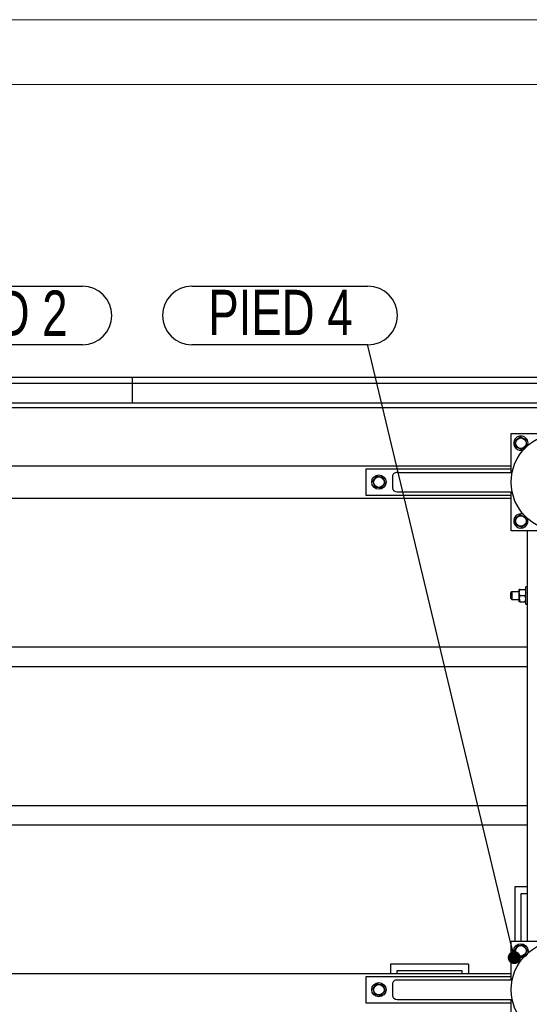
# Model space of a CAD drawing. Header units: millimetres. Extents: x 0 to 841, y 0 to 594.
# Tile 34 of 92: x 208 to 248, y 518 to 594. Entities that reach past the tile are written whole.
import ezdxf

# ---------------------------------------------------------------- set-up
doc = ezdxf.new("R2010")
doc.units = ezdxf.units.MM
doc.layers.add('NOTES', color=6, linetype='Continuous')
doc.layers.add('TRAIT-FORT', color=4, linetype='Continuous', lineweight=25)
doc.styles.add('SLDTEXTSTYLE0', font='TXT', dxfattribs={"width": 0.75})
doc.dimstyles.new('SLDDIMSTYLE3', dxfattribs={"dimtxt": 0.18, "dimasz": 1, "dimexe": 0, "dimexo": 0.0625, "dimgap": 0, "dimtad": 0, "dimtih": 1, "dimtoh": 1, "dimdec": 0, "dimrnd": 1e-09, "dimzin": 0, "dimdsep": 46, "dimtxsty": 'Standard', "dimblk1": 'DOT', "dimblk2": 'DOT', "dimsah": 1, "dimcen": 0.09, "dimadec": 0, "dimazin": 0, "dimtfac": 1, "dimtdec": 0, "dimtofl": 0, "dimtmove": 0, "dimatfit": 3, "dimldrblk": 'DOT', "dimfxl": 1, "dimfrac": 2, "dimtolj": 1, "dimtzin": 0, "dimarcsym": 0})

# ---------------------------------------------------------------- blocks, each defined once
blk = doc.blocks.new('SW_NOTE_12')
at = {"layer": 'NOTES', "color": 0}
for p, q in [((-13.585, 4.574), (0, 4.574)), ((0, 0.046), (-13.585, 0.046))]:
    blk.add_line(p, q, dxfattribs=at)
for centre, start, end in [((-13.585, 2.31), 90, 270), ((0, 2.31), 270, 90)]:
    blk.add_arc(centre, 2.264, start, end, dxfattribs=at)
at = {"layer": 'NOTES', "color": 0, "insert": (-6.751, 4.293), "char_height": 3.5, "attachment_point": 2, "style": 'SLDTEXTSTYLE0'}
blk.add_mtext('PIED 4', dxfattribs=at)
blk = doc.blocks.new('_Dot')
at = {"color": 0, "linetype": 'ByBlock', "lineweight": -2}
blk.add_line((-0.5, 0), (-1, 0), dxfattribs=at)
at = {"color": 0, "linetype": 'ByBlock', "const_width": 0.5}
blk.add_lwpolyline([(-0.25, 0, 1), (0.25, 0, 1)], format="xyb", close=True, dxfattribs=at)
blk = doc.blocks.new('SW_NOTE_14')
at = {"layer": 'NOTES', "color": 0}
for p, q in [((0, 4.574), (13.459, 4.574)), ((13.459, 0.046), (0, 0.046))]:
    blk.add_line(p, q, dxfattribs=at)
for centre, start, end in [((0, 2.31), 90, 270), ((13.459, 2.31), 270, 90)]:
    blk.add_arc(centre, 2.264, start, end, dxfattribs=at)
at = {"layer": 'NOTES', "color": 0, "insert": (6.74, 4.237), "char_height": 3.5, "attachment_point": 2, "style": 'SLDTEXTSTYLE0'}
blk.add_mtext('PIED 2', dxfattribs=at)

msp = doc.modelspace()

# ---------------------------------------------------------------- linework, layer by layer
at = {"color": 7, "linetype": 'Continuous', "lineweight": 18}
for p, q in [((841, 594), (0, 594)), ((836, 589), (5, 589))]:
    msp.add_line(p, q, dxfattribs=at)
at = {"layer": 'TRAIT-FORT', "color": 4, "linetype": 'Continuous', "lineweight": 25}
for p, q in [((217.059, 565.936), (98.21, 565.936)), ((98.26, 566.436), (217.034, 566.436)), ((217.034, 566.436), (217.034, 565.936)), ((217.059, 565.636), (217.059, 565.936)), ((217.06, 565.786), (217.059, 565.786)), ((217.06, 565.936), (217.06, 566.436)), ((217.06, 566.436), (327.034, 566.436)), ((327.059, 565.936), (217.06, 565.936)), ((217.06, 565.636), (217.06, 565.936)), ((217.059, 564.736), (217.059, 565.636)), ((217.059, 565.386), (217.06, 565.386)), ((217.06, 564.986), (217.059, 564.986)), ((217.06, 564.736), (217.06, 565.636)), ((217.059, 564.436), (98.21, 564.436)), ((217.059, 564.436), (217.059, 564.736)), ((217.059, 564.586), (217.06, 564.586)), ((217.06, 564.436), (217.06, 564.736)), ((327.059, 564.436), (217.06, 564.436)), ((192.915, 564.086), (250.005, 564.086)), ((246.26, 559.086), (246.26, 562.086)), ((246.26, 562.086), (253.76, 562.086)), ((196.66, 559.586), (246.26, 559.586)), ((235.06, 559.336), (235.06, 557.336)), ((246.26, 559.336), (235.06, 559.336)), ((237.48, 559.086), (246.336, 559.086)), ((246.26, 559.086), (246.26, 559.336)), ((237.098, 558.786), (237.098, 557.886)), ((237.48, 557.586), (246.336, 557.586)), ((246.26, 557.336), (246.26, 557.586)), ((246.26, 554.586), (246.26, 557.586)), ((196.66, 557.086), (246.26, 557.086)), ((235.06, 557.336), (246.26, 557.336)), ((249.26, 554.586), (246.26, 554.586)), ((247.51, 522.936), (247.51, 554.586)), ((246.31, 549.886), (246.235, 549.811)), ((246.235, 549.361), (246.235, 549.811)), ((246.885, 549.886), (246.31, 549.886)), ((246.31, 549.886), (246.31, 549.286)), ((246.885, 549.824), (246.885, 550.061)), ((246.885, 549.349), (246.885, 549.824)), ((246.958, 550.061), (247.311, 550.061)), ((247.51, 550.261), (247.385, 550.261)), ((247.385, 548.911), (247.385, 550.261)), ((246.235, 549.361), (246.31, 549.286)), ((246.31, 549.286), (246.885, 549.286)), ((246.885, 549.111), (246.885, 549.349)), ((246.958, 549.586), (247.311, 549.586)), ((246.958, 549.111), (247.311, 549.111)), ((247.385, 548.911), (247.51, 548.911)), ((195.41, 545.62), (247.51, 545.62)), ((195.41, 544.12), (247.51, 544.12)), ((195.41, 533.403), (247.51, 533.403)), ((195.41, 531.903), (247.51, 531.903)), ((247.51, 527.114), (246.534, 527.114)), ((246.534, 527.114), (246.534, 522.936)), ((247.034, 522.936), (247.034, 526.614)), ((247.034, 526.614), (247.51, 526.614)), ((246.26, 522.936), (249.26, 522.936)), ((246.26, 519.936), (246.26, 522.936)), ((236.962, 521.164), (236.962, 520.436)), ((242.962, 521.164), (236.962, 521.164)), ((242.962, 521.164), (242.962, 520.436)), ((195.41, 520.436), (246.26, 520.436)), ((235.06, 520.186), (235.06, 518.186)), ((246.26, 520.186), (235.06, 520.186)), ((237.462, 520.436), (237.462, 520.664)), ((237.462, 520.664), (242.462, 520.664)), ((242.462, 520.664), (242.462, 520.436)), ((246.26, 519.936), (246.26, 520.186)), ((237.098, 519.636), (237.098, 518.736)), ((237.48, 519.936), (246.336, 519.936)), ((235.06, 518.186), (246.26, 518.186)), ((237.48, 518.436), (246.336, 518.436)), ((246.26, 515.436), (246.26, 518.436)), ((246.26, 518.186), (246.26, 518.436))]:
    msp.add_line(p, q, dxfattribs=at)
for centre, radius in [((250.01, 558.336), 3.75), ((247.01, 561.336), 0.404), ((236.06, 558.336), 0.55), ((236.06, 558.336), 0.404), ((247.01, 555.336), 0.404), ((250.01, 519.186), 3.75), ((247.01, 522.186), 0.55), ((247.01, 522.186), 0.404), ((236.06, 519.186), 0.55), ((236.06, 519.186), 0.404)]:
    msp.add_circle(centre, radius, dxfattribs=at)
for centre, start, end in [((247.01, 561.336), 157.47733, 290.11904), ((247.01, 561.336), 339.88098, 157.47733), ((247.01, 555.336), 66.94747, 157.47733), ((247.01, 555.336), 157.47733, 22.3844)]:
    msp.add_arc(centre, 0.55, start, end, dxfattribs=at)
for centre, start_param, end_param in [((237.48, 558.786), 1.570796, 3.141593), ((237.48, 557.886), 3.141593, 4.712389), ((237.48, 519.636), 1.570796, 3.141593), ((237.48, 518.736), 3.141593, 4.712389)]:
    msp.add_ellipse(centre, major_axis=(0.382, 0), ratio=0.784416, start_param=start_param, end_param=end_param, dxfattribs=at)
for points, knots in [([(246.949, 561.823), (246.915, 561.798), (246.847, 561.746), (246.745, 561.669), (246.648, 561.595), (246.588, 561.55), (246.558, 561.527)], [0, 0, 0, 0, 0.264605, 0.534948, 0.765343, 1, 1, 1, 1]), ([(246.618, 561.04), (246.615, 561.071), (246.607, 561.132), (246.594, 561.237), (246.579, 561.353), (246.568, 561.445), (246.561, 561.503), (246.559, 561.519), (246.558, 561.527)], [0, 0, 0, 0, 0.192003, 0.385859, 0.637822, 0.896593, 0.948284, 1, 1, 1, 1]), ([(246.949, 561.823), (246.988, 561.807), (247.068, 561.773), (247.185, 561.723), (247.298, 561.676), (247.367, 561.647), (247.401, 561.632)], [0, 0, 0, 0, 0.2646049, 0.5349477, 0.7653431, 1, 1, 1, 1]), ([(247.462, 561.145), (247.454, 561.207), (247.441, 561.31), (247.423, 561.458), (247.41, 561.558), (247.403, 561.616), (247.401, 561.632)], [0, 0, 0, 0, 0.385549, 0.637642, 0.896546, 1, 1, 1, 1]), ([(247.07, 560.849), (247.031, 560.866), (246.952, 560.899), (246.834, 560.949), (246.722, 560.996), (246.653, 561.026), (246.618, 561.04)], [0, 0, 0, 0, 0.264605, 0.534948, 0.765343, 1, 1, 1, 1]), ([(247.07, 560.849), (247.104, 560.875), (247.173, 560.927), (247.275, 561.004), (247.372, 561.077), (247.432, 561.122), (247.462, 561.145)], [0, 0, 0, 0, 0.264605, 0.534948, 0.765343, 1, 1, 1, 1]), ([(235.896, 558.799), (235.868, 558.766), (235.812, 558.701), (235.729, 558.604), (235.65, 558.511), (235.602, 558.454), (235.577, 558.425)], [0, 0, 0, 0, 0.264605, 0.534948, 0.765343, 1, 1, 1, 1]), ([(235.577, 558.425), (235.598, 558.367), (235.633, 558.269), (235.683, 558.128), (235.716, 558.033), (235.736, 557.979), (235.741, 557.963)], [0, 0, 0, 0, 0.385549, 0.637642, 0.896546, 1, 1, 1, 1]), ([(235.896, 558.799), (235.938, 558.791), (236.022, 558.775), (236.148, 558.752), (236.268, 558.73), (236.341, 558.716), (236.378, 558.71)], [0, 0, 0, 0, 0.264605, 0.534948, 0.765343, 1, 1, 1, 1]), ([(236.224, 557.874), (236.252, 557.906), (236.307, 557.972), (236.39, 558.069), (236.469, 558.161), (236.518, 558.218), (236.542, 558.247)], [0, 0, 0, 0, 0.264605, 0.534948, 0.765343, 1, 1, 1, 1]), ([(236.378, 558.71), (236.389, 558.681), (236.409, 558.622), (236.445, 558.523), (236.484, 558.412), (236.515, 558.325), (236.534, 558.27), (236.54, 558.255), (236.542, 558.247)], [0, 0, 0, 0, 0.192003, 0.385859, 0.637822, 0.896593, 0.948284, 1, 1, 1, 1]), ([(236.224, 557.874), (236.182, 557.881), (236.097, 557.897), (235.972, 557.92), (235.852, 557.942), (235.778, 557.956), (235.741, 557.963)], [0, 0, 0, 0, 0.264605, 0.534948, 0.765343, 1, 1, 1, 1]), ([(246.949, 555.823), (246.915, 555.798), (246.847, 555.746), (246.745, 555.669), (246.648, 555.595), (246.588, 555.55), (246.558, 555.527)], [0, 0, 0, 0, 0.264605, 0.534948, 0.765343, 1, 1, 1, 1]), ([(246.618, 555.04), (246.615, 555.071), (246.607, 555.132), (246.594, 555.237), (246.579, 555.353), (246.568, 555.445), (246.561, 555.503), (246.559, 555.519), (246.558, 555.527)], [0, 0, 0, 0, 0.192003, 0.385859, 0.637822, 0.896593, 0.948284, 1, 1, 1, 1]), ([(246.949, 555.823), (246.988, 555.807), (247.068, 555.773), (247.185, 555.723), (247.298, 555.676), (247.367, 555.647), (247.401, 555.632)], [0, 0, 0, 0, 0.2646049, 0.5349477, 0.7653431, 1, 1, 1, 1]), ([(247.07, 554.849), (247.104, 554.875), (247.173, 554.927), (247.275, 555.004), (247.372, 555.077), (247.432, 555.122), (247.462, 555.145)], [0, 0, 0, 0, 0.264605, 0.534948, 0.765343, 1, 1, 1, 1]), ([(247.462, 555.145), (247.454, 555.207), (247.441, 555.31), (247.423, 555.458), (247.41, 555.558), (247.403, 555.616), (247.401, 555.632)], [0, 0, 0, 0, 0.385549, 0.637642, 0.896546, 1, 1, 1, 1]), ([(247.07, 554.849), (247.031, 554.866), (246.952, 554.899), (246.834, 554.949), (246.722, 554.996), (246.653, 555.026), (246.618, 555.04)], [0, 0, 0, 0, 0.264605, 0.534948, 0.765343, 1, 1, 1, 1]), ([(246.885, 549.824), (246.889, 549.866), (246.898, 549.948), (246.938, 550.024), (246.958, 550.061)], [0, 0, 0, 0, 0.504, 1, 1, 1, 1]), ([(246.958, 550.061), (246.949, 550.061), (246.924, 550.061), (246.896, 550.061), (246.885, 550.061), (246.885, 550.061), (246.885, 550.061)], [0, 0, 0, 0, 0.237039, 0.589019, 0.951631, 1, 1, 1, 1]), ([(246.958, 549.586), (246.941, 549.619), (246.906, 549.685), (246.886, 549.767), (246.885, 549.814), (246.885, 549.824)], [0, 0, 0, 0, 0.432385, 0.879554, 1, 1, 1, 1]), ([(247.311, 550.061), (247.329, 550.029), (247.363, 549.963), (247.383, 549.881), (247.385, 549.834), (247.385, 549.824)], [0, 0, 0, 0, 0.4323851, 0.8795539, 1, 1, 1, 1]), ([(247.385, 550.061), (247.385, 550.061), (247.384, 550.061), (247.374, 550.061), (247.346, 550.061), (247.321, 550.061), (247.311, 550.061)], [0, 0, 0, 0, 0.0483686, 0.3993299, 0.7629647, 1, 1, 1, 1]), ([(247.385, 549.824), (247.381, 549.782), (247.372, 549.699), (247.332, 549.624), (247.311, 549.586)], [0, 0, 0, 0, 0.504, 1, 1, 1, 1]), ([(246.958, 549.586), (246.941, 549.554), (246.906, 549.488), (246.886, 549.406), (246.885, 549.359), (246.885, 549.349)], [0, 0, 0, 0, 0.432385, 0.879554, 1, 1, 1, 1]), ([(246.885, 549.349), (246.889, 549.307), (246.898, 549.224), (246.938, 549.149), (246.958, 549.111)], [0, 0, 0, 0, 0.504, 1, 1, 1, 1]), ([(246.958, 549.111), (246.949, 549.111), (246.924, 549.111), (246.896, 549.111), (246.885, 549.111), (246.885, 549.111), (246.885, 549.111)], [0, 0, 0, 0, 0.237039, 0.589019, 0.951631, 1, 1, 1, 1]), ([(247.385, 549.349), (247.381, 549.391), (247.372, 549.473), (247.332, 549.549), (247.311, 549.586)], [0, 0, 0, 0, 0.504, 1, 1, 1, 1]), ([(247.311, 549.111), (247.329, 549.144), (247.363, 549.21), (247.383, 549.292), (247.385, 549.339), (247.385, 549.349)], [0, 0, 0, 0, 0.432385, 0.879554, 1, 1, 1, 1]), ([(247.385, 549.111), (247.385, 549.111), (247.384, 549.111), (247.374, 549.111), (247.346, 549.111), (247.321, 549.111), (247.311, 549.111)], [0, 0, 0, 0, 0.048369, 0.39933, 0.762965, 1, 1, 1, 1]), ([(246.523, 522.126), (246.539, 522.165), (246.573, 522.244), (246.623, 522.362), (246.67, 522.474), (246.699, 522.543), (246.714, 522.578)], [0, 0, 0, 0, 0.264605, 0.534948, 0.765343, 1, 1, 1, 1]), ([(246.714, 522.578), (246.744, 522.581), (246.806, 522.589), (246.91, 522.602), (247.027, 522.617), (247.118, 522.628), (247.176, 522.635), (247.193, 522.637), (247.201, 522.638)], [0, 0, 0, 0, 0.192003, 0.385859, 0.637822, 0.896593, 0.948284, 1, 1, 1, 1]), ([(247.497, 522.247), (247.471, 522.281), (247.419, 522.35), (247.342, 522.451), (247.269, 522.549), (247.224, 522.608), (247.201, 522.638)], [0, 0, 0, 0, 0.264605, 0.534948, 0.765343, 1, 1, 1, 1]), ([(246.523, 522.126), (246.549, 522.092), (246.6, 522.023), (246.677, 521.921), (246.751, 521.824), (246.796, 521.764), (246.819, 521.734)], [0, 0, 0, 0, 0.264605, 0.534948, 0.765343, 1, 1, 1, 1]), ([(246.819, 521.734), (246.881, 521.742), (246.983, 521.755), (247.132, 521.773), (247.232, 521.786), (247.289, 521.793), (247.306, 521.795)], [0, 0, 0, 0, 0.385549, 0.637642, 0.896546, 1, 1, 1, 1]), ([(247.497, 522.247), (247.48, 522.208), (247.447, 522.128), (247.397, 522.011), (247.35, 521.898), (247.32, 521.83), (247.306, 521.795)], [0, 0, 0, 0, 0.264605, 0.534948, 0.765343, 1, 1, 1, 1]), ([(235.896, 519.649), (235.868, 519.616), (235.812, 519.551), (235.729, 519.454), (235.65, 519.361), (235.602, 519.304), (235.577, 519.275)], [0, 0, 0, 0, 0.2646049, 0.5349477, 0.7653431, 1, 1, 1, 1]), ([(235.896, 519.649), (235.938, 519.641), (236.022, 519.625), (236.148, 519.602), (236.268, 519.58), (236.341, 519.566), (236.378, 519.56)], [0, 0, 0, 0, 0.264605, 0.534948, 0.765343, 1, 1, 1, 1]), ([(236.378, 519.56), (236.389, 519.531), (236.409, 519.472), (236.445, 519.373), (236.484, 519.262), (236.515, 519.175), (236.534, 519.12), (236.54, 519.105), (236.542, 519.097)], [0, 0, 0, 0, 0.192003, 0.385859, 0.637822, 0.896593, 0.948284, 1, 1, 1, 1]), ([(235.577, 519.275), (235.598, 519.217), (235.633, 519.119), (235.683, 518.978), (235.716, 518.883), (235.736, 518.829), (235.741, 518.813)], [0, 0, 0, 0, 0.385549, 0.637642, 0.896546, 1, 1, 1, 1]), ([(236.224, 518.724), (236.182, 518.731), (236.097, 518.747), (235.972, 518.77), (235.852, 518.792), (235.778, 518.806), (235.741, 518.813)], [0, 0, 0, 0, 0.264605, 0.534948, 0.765343, 1, 1, 1, 1]), ([(236.224, 518.724), (236.252, 518.756), (236.307, 518.822), (236.39, 518.919), (236.469, 519.011), (236.518, 519.068), (236.542, 519.097)], [0, 0, 0, 0, 0.2646049, 0.5349477, 0.7653431, 1, 1, 1, 1])]:
    msp.add_open_spline(points, degree=3, knots=knots, dxfattribs=at)

# ---------------------------------------------------------------- block references
at = {"layer": 'NOTES', "color": 211}
for name, p in [('SW_NOTE_14', (199.748, 568.876)), ('SW_NOTE_12', (235.22, 568.876))]:
    msp.add_blockref(name, p, dxfattribs=at)

# ---------------------------------------------------------------- leaders
msp.add_leader([(246.496, 521.664), (235.22, 568.876)], dimstyle='SLDDIMSTYLE3', dxfattribs=at)

doc.saveas('drawing.dxf')
